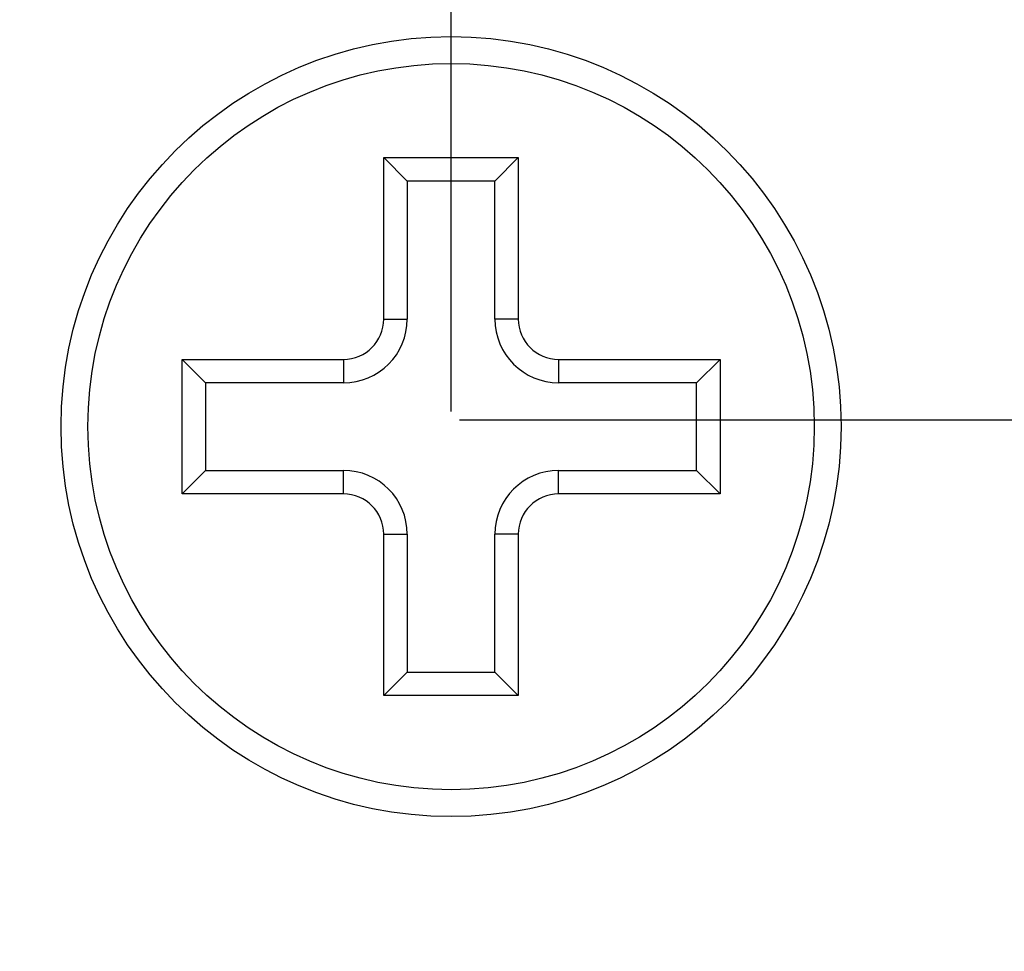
# Model space of a CAD drawing. Header units: inches. Extents: x -36 to 490, y -51 to 98.
# Tile 90 of 153: x 403.59 to 410.91, y 38.04 to 44.96. Entities that reach past the tile are written whole.
import ezdxf

# ---------------------------------------------------------------- set-up
doc = ezdxf.new("R2010")
doc.units = ezdxf.units.IN
doc.header["$LTSCALE"] = 1.21
doc.header["$MEASUREMENT"] = 0
doc.header["$PDMODE"] = 3
doc.header["$PDSIZE"] = 0.3125
doc.layers.get('0').update_dxf_attribs({"linetype": 'CONTINUOUS'})
doc.layers.get('Defpoints').update_dxf_attribs({"linetype": 'CONTINUOUS'})
doc.layers.add('DIM', color=3, linetype='CONTINUOUS')
doc.styles.get("Standard").update_dxf_attribs({"font": 'txt', "width": 0.8})
doc.dimstyles.get("Standard").update_dxf_attribs({"dimtxt": 0.15625, "dimasz": 0.1875, "dimexe": 0.125, "dimexo": 0.0625, "dimgap": 0.09, "dimtad": 0, "dimtih": 1, "dimtoh": 1, "dimzin": 4, "dimdsep": 46, "dimtxsty": 'Standard', "dimblk": '_FILLED', "dimblk1": '_FILLED', "dimblk2": '_FILLED', "dimcen": 0.09, "dimazin": 1, "dimtp": 0.01, "dimtm": 0.01, "dimtfac": 1, "dimtofl": 0, "dimtmove": 0, "dimatfit": 3, "dimldrblk": '_FILLED', "dimfxl": 1, "dimtolj": 1, "dimtzin": 4, "dimarcsym": 0})

# ---------------------------------------------------------------- blocks, each defined once
blk = doc.blocks.new('_FILLED')
at = {"color": 0, "linetype": 'ByBlock'}
blk.add_solid([(0, 0), (-1, 0.1667), (-1, -0.1667)], dxfattribs=at)
blk = doc.blocks.new('*D68')
at = {"layer": 'Defpoints', "color": 0}
for p in [(406.8003, 77.9391), (348.8003, 41.9888), (406.8003, 41.9888)]:
    blk.add_point(p, dxfattribs=at)
at = {"layer": 'DIM', "color": 0, "lineweight": -2}
for p, q in [((348.8003, 42.0513), (348.8003, 78.0641)), ((406.8003, 42.0513), (406.8003, 78.0641)), ((351.3403, 77.9391), (374.0437, 77.9391)), ((404.2603, 77.9391), (381.557, 77.9391))]:
    blk.add_line(p, q, dxfattribs=at)
at = {"layer": 'DIM', "color": 0, "lineweight": -2, "xscale": 2.54, "yscale": 2.54, "zscale": 2.54, "rotation": 180}
blk.add_blockref('_FILLED', (348.8003, 77.9391), dxfattribs=at)
at = {"layer": 'DIM', "color": 0, "lineweight": -2, "xscale": 2.54, "yscale": 2.54, "zscale": 2.54}
blk.add_blockref('_FILLED', (406.8003, 77.9391), dxfattribs=at)
at = {"layer": 'DIM', "color": 0, "insert": (377.8003, 77.9391), "char_height": 2.5, "attachment_point": 5, "line_spacing_factor": 2.5}
blk.add_mtext('\\A1;58.00', dxfattribs=at)
blk = doc.blocks.new('*D70')
at = {"layer": 'Defpoints', "color": 0}
for p in [(406.8003, 41.9888), (406.8003, -7.0611), (488.6342, -7.0611)]:
    blk.add_point(p, dxfattribs=at)
at = {"layer": 'DIM', "color": 0, "lineweight": -2}
for p, q in [((406.8628, 41.9888), (488.7592, 41.9888)), ((488.6342, 39.4488), (488.6342, 21.3872)), ((488.6342, -4.5211), (488.6342, 13.5405)), ((406.8628, -7.0611), (488.7592, -7.0611))]:
    blk.add_line(p, q, dxfattribs=at)
at = {"layer": 'DIM', "color": 0, "lineweight": -2, "xscale": 2.54, "yscale": 2.54, "zscale": 2.54}
for p, rotation in [((488.6342, 41.9888), 90), ((488.6342, -7.0611), 270)]:
    blk.add_blockref('_FILLED', p, dxfattribs=dict(at, rotation=rotation))
at = {"layer": 'DIM', "color": 0, "insert": (488.6342, 17.4638), "char_height": 2.5, "attachment_point": 5, "rotation": 90, "line_spacing_factor": 2.5}
blk.add_mtext('\\A1;49.05', dxfattribs=at)

msp = doc.modelspace()

# ---------------------------------------------------------------- linework, layer by layer
at = {"color": 7, "linetype": 'Continuous'}
for p, q in [((406.3003, 42.7389), (406.3003, 43.9389)), ((406.3003, 43.9389), (407.3003, 43.9389)), ((406.3003, 43.9389), (406.4745, 43.7647)), ((407.3003, 43.9389), (407.1262, 43.7647)), ((407.3003, 43.9389), (407.3003, 42.7389)), ((406.4745, 43.7647), (406.4745, 42.7389)), ((407.1262, 43.7647), (406.4745, 43.7647)), ((407.1262, 42.7389), (407.1262, 43.7647)), ((406.3003, 42.7389), (406.4745, 42.7389)), ((407.3003, 42.7389), (407.1262, 42.7389)), ((404.8003, 41.4389), (404.8003, 42.4389)), ((404.8003, 42.4389), (406.0003, 42.4389)), ((404.8003, 42.4389), (404.9745, 42.2647)), ((406.0003, 42.4389), (406.0003, 42.2647)), ((407.6003, 42.4389), (407.6003, 42.2647)), ((407.6003, 42.4389), (408.8003, 42.4389)), ((408.8003, 42.4389), (408.6262, 42.2647)), ((408.8003, 42.4389), (408.8003, 41.4389)), ((404.9745, 42.2647), (404.9745, 41.613)), ((406.0003, 42.2647), (404.9745, 42.2647)), ((408.6262, 42.2647), (407.6003, 42.2647)), ((408.6262, 41.613), (408.6262, 42.2647)), ((404.8003, 41.4389), (404.9745, 41.613)), ((404.9745, 41.613), (406.0003, 41.613)), ((406.0003, 41.4389), (406.0003, 41.613)), ((407.6003, 41.4389), (407.6003, 41.613)), ((407.6003, 41.613), (408.6262, 41.613)), ((408.8003, 41.4389), (408.6262, 41.613)), ((406.0003, 41.4389), (404.8003, 41.4389)), ((408.8003, 41.4389), (407.6003, 41.4389)), ((406.3003, 39.9389), (406.3003, 41.1389)), ((406.3003, 41.1389), (406.4745, 41.1389)), ((406.4745, 41.1389), (406.4745, 40.113)), ((407.1262, 40.113), (407.1262, 41.1389)), ((407.3003, 41.1389), (407.1262, 41.1389)), ((407.3003, 41.1389), (407.3003, 39.9389)), ((406.3003, 39.9389), (406.4745, 40.113)), ((406.4745, 40.113), (407.1262, 40.113)), ((407.3003, 39.9389), (407.1262, 40.113)), ((407.3003, 39.9389), (406.3003, 39.9389))]:
    msp.add_line(p, q, dxfattribs=at)
for radius in [2.9, 2.7]:
    msp.add_circle((406.8003, 41.9389), radius, dxfattribs=at)
for centre, radius, start, end in [((406.0003, 42.7389), 0.4742, 270, 0), ((406.0003, 42.7389), 0.3, 270, 0), ((407.6003, 42.7389), 0.4742, 180, 270), ((407.6003, 42.7389), 0.3, 180, 270), ((406.0003, 41.1389), 0.4742, 0, 90), ((407.6003, 41.1389), 0.4742, 90, 180), ((406.0003, 41.1389), 0.3, 0, 90), ((407.6003, 41.1389), 0.3, 90, 180)]:
    msp.add_arc(centre, radius, start, end, dxfattribs=at)

# ---------------------------------------------------------------- dimensions: what is measured, and where the dimension line sits
at = {"layer": 'DIM'}
dim = msp.add_linear_dim(base=(406.8003, 77.9391), p1=(348.8003, 41.9888), p2=(406.8003, 41.9888), dimstyle='Standard', override={"dimtxt": 2.5, "dimasz": 2.54, "dimtih": 0, "dimtoh": 0, "dimzin": 0, "dimcen": 0.198, "dimadec": 0, "dimazin": 0, "dimtp": 0, "dimtm": 0, "dimtdec": 4, "dimtzin": 0}, dxfattribs=at)
dim.commit()
dim.dimension.update_dxf_attribs({"geometry": '*D68', "text_midpoint": (377.8003, 77.9391)})
dim = msp.add_linear_dim(base=(488.6342, -7.0611), p1=(406.8003, 41.9888), p2=(406.8003, -7.0611), angle=90, dimstyle='Standard', override={"dimtxt": 2.5, "dimasz": 2.54, "dimtih": 0, "dimtoh": 0, "dimzin": 0, "dimcen": 0.198, "dimadec": 0, "dimazin": 0, "dimtp": 0, "dimtm": 0, "dimtdec": 4, "dimtzin": 0}, dxfattribs=at)
dim.commit()
dim.dimension.update_dxf_attribs({"geometry": '*D70', "text_midpoint": (488.6342, 17.4638)})

doc.saveas('drawing.dxf')
